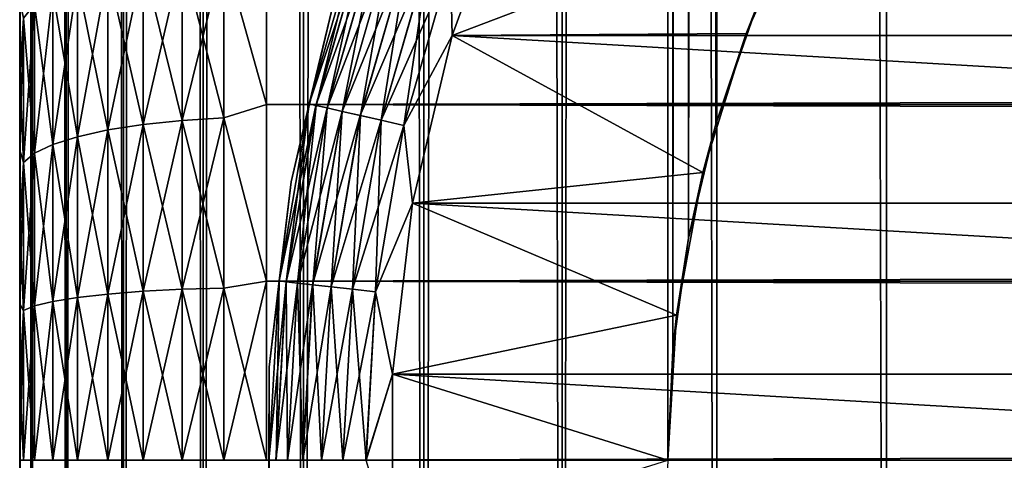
# Model space of a CAD drawing. Extents: x -265 to 265, y 0 to 607.
# Tile 31 of 256: x -265 to -257.02, y 20 to 23.57. Entities that reach past the tile are written whole.
import ezdxf

# ---------------------------------------------------------------- set-up
doc = ezdxf.new("R2010")
doc.units = 0
doc.header["$LTSCALE"] = 26.699852
for name, color, linetype in [('34', 7, 'CONTINUOUS'), ('35', 7, 'CONTINUOUS'), ('37', 7, 'CONTINUOUS'), ('43', 7, 'CONTINUOUS'), ('44', 7, 'CONTINUOUS'), ('51', 7, 'CONTINUOUS'), ('53', 7, 'CONTINUOUS'), ('54', 7, 'CONTINUOUS'), ('57', 7, 'CONTINUOUS'), ('61', 7, 'CONTINUOUS'), ('65', 7, 'CONTINUOUS')]:
    doc.layers.add(name, color=color, linetype=linetype)

msp = doc.modelspace()

# ---------------------------------------------------------------- linework, layer by layer
at = {"layer": '34', "color": 7, "linetype": 'CONTINUOUS'}
for points in [[(-265, 23.7233, 17.6823), (-265, 23.1237, 17.4754), (-265, 23.7233, 37.3177), (-265, 23.7233, 17.6823)], [(-265, 23.7233, 37.3177), (-265, 23.1237, 17.4754), (-265, 23.1237, 37.5246), (-265, 23.7233, 37.3177)], [(-265, 23.1237, 17.4754), (-265, 22.5128, 17.3051), (-265, 23.1237, 37.5246), (-265, 23.1237, 17.4754)], [(-265, 23.1237, 37.5246), (-265, 22.5128, 17.3051), (-265, 22.5128, 37.6949), (-265, 23.1237, 37.5246)], [(-265, 22.5128, 17.3051), (-265, 21.8926, 17.172), (-265, 22.5128, 37.6949), (-265, 22.5128, 17.3051)], [(-265, 22.5128, 37.6949), (-265, 21.8926, 17.172), (-265, 21.8926, 37.828), (-265, 22.5128, 37.6949)], [(-265, 21.8926, 17.172), (-265, 21.2656, 17.0765), (-265, 21.8926, 37.828), (-265, 21.8926, 17.172)], [(-265, 21.8926, 37.828), (-265, 21.2656, 17.0765), (-265, 21.2656, 37.9235), (-265, 21.8926, 37.828)], [(-265, 21.2656, 17.0765), (-265, 20.6339, 17.0192), (-265, 21.2656, 37.9235), (-265, 21.2656, 17.0765)], [(-265, 21.2656, 37.9235), (-265, 20.6339, 17.0192), (-265, 20.6339, 37.9808), (-265, 21.2656, 37.9235)], [(-265, 20.6339, 17.0192), (-265, 20, 17), (-265, 20.6339, 37.9808), (-265, 20.6339, 17.0192)], [(-265, 20.6339, 37.9808), (-265, 20, 17), (-265, 20, 38), (-265, 20.6339, 37.9808)]]:
    msp.add_3dface(points, dxfattribs=at)
at = {"layer": '35', "color": 7, "linetype": 'CONTINUOUS'}
for points in [[(-263, 24.2753, 39.2462), (-263, 22.8827, 39.6631), (263, 24.2753, 39.2462), (-263, 24.2753, 39.2462)], [(263, 24.2753, 39.2462), (-263, 22.8827, 39.6631), (263, 22.8827, 39.6631), (263, 24.2753, 39.2462)], [(-263, 22.8827, 15.3369), (-263, 24.2753, 15.7538), (263, 22.8827, 15.3369), (-263, 22.8827, 15.3369)], [(263, 22.8827, 15.3369), (-263, 24.2753, 15.7538), (263, 24.2753, 15.7538), (263, 22.8827, 15.3369)], [(-263, 22.8827, 39.6631), (-263, 21.4512, 39.9155), (263, 22.8827, 39.6631), (-263, 22.8827, 39.6631)], [(263, 22.8827, 39.6631), (-263, 21.4512, 39.9155), (263, 21.4512, 39.9155), (263, 22.8827, 39.6631)], [(-263, 21.4512, 15.0845), (-263, 22.8827, 15.3369), (263, 21.4512, 15.0845), (-263, 21.4512, 15.0845)], [(263, 21.4512, 15.0845), (-263, 22.8827, 15.3369), (263, 22.8827, 15.3369), (263, 21.4512, 15.0845)], [(-263, 21.4512, 39.9155), (-263, 20, 40), (263, 21.4512, 39.9155), (-263, 21.4512, 39.9155)], [(263, 21.4512, 39.9155), (-263, 20, 40), (263, 20, 40), (263, 21.4512, 39.9155)], [(-263, 20, 15), (-263, 21.4512, 15.0845), (263, 20, 15), (-263, 20, 15)], [(263, 20, 15), (-263, 21.4512, 15.0845), (263, 21.4512, 15.0845), (263, 20, 15)]]:
    msp.add_3dface(points, dxfattribs=at)
at = {"layer": '37', "color": 7, "linetype": 'CONTINUOUS'}
for points in [[(-263, 22.8827, 39.6631), (-263, 24.2753, 39.2462), (-263.3473, 24.1185, 39.2699), (-263, 22.8827, 39.6631)], [(-263, 24.2753, 15.7538), (-263, 22.8827, 15.3369), (-263.3473, 24.1185, 15.7301), (-263, 24.2753, 15.7538)], [(-263.6844, 22.7546, 15.4311), (-264.0006, 24.0399, 15.9547), (-263.6844, 24.0886, 15.8154), (-263.6844, 22.7546, 15.4311)], [(-264.0006, 24.0399, 39.0453), (-264.0006, 22.7218, 39.425), (-263.6844, 24.0886, 39.1846), (-264.0006, 24.0399, 39.0453)], [(-263.6844, 24.0886, 39.1846), (-264.0006, 22.7218, 39.425), (-263.6844, 22.7546, 39.5689), (-263.6844, 24.0886, 39.1846)], [(-263.3473, 22.7748, 15.343), (-263.6844, 24.0886, 15.8154), (-263.3473, 24.1185, 15.7301), (-263.3473, 22.7748, 15.343)], [(-263.6844, 24.0886, 39.1846), (-263.6844, 22.7546, 39.5689), (-263.3473, 24.1185, 39.2699), (-263.6844, 24.0886, 39.1846)], [(-263.3473, 24.1185, 39.2699), (-263.6844, 22.7546, 39.5689), (-263.3473, 22.7748, 39.657), (-263.3473, 24.1185, 39.2699)], [(-263.6844, 22.7546, 15.4311), (-263.6844, 24.0886, 15.8154), (-263.3473, 22.7748, 15.343), (-263.6844, 22.7546, 15.4311)], [(-263, 22.8827, 39.6631), (-263.3473, 24.1185, 39.2699), (-263.3473, 22.7748, 39.657), (-263, 22.8827, 39.6631)], [(-263, 22.8827, 15.3369), (-263.3473, 22.7748, 15.343), (-263.3473, 24.1185, 15.7301), (-263, 22.8827, 15.3369)], [(-264.0006, 22.7218, 15.575), (-264.2864, 23.9737, 16.1437), (-264.0006, 24.0399, 15.9547), (-264.0006, 22.7218, 15.575)], [(-264.2864, 23.9737, 38.8563), (-264.2864, 22.6772, 39.2298), (-264.0006, 24.0399, 39.0453), (-264.2864, 23.9737, 38.8563)], [(-264.0006, 24.0399, 39.0453), (-264.2864, 22.6772, 39.2298), (-264.0006, 22.7218, 39.425), (-264.0006, 24.0399, 39.0453)], [(-264.0006, 22.7218, 15.575), (-264.0006, 24.0399, 15.9547), (-263.6844, 22.7546, 15.4311), (-264.0006, 22.7218, 15.575)], [(-264.2864, 22.6772, 15.7702), (-264.533, 23.8922, 16.3768), (-264.2864, 23.9737, 16.1437), (-264.2864, 22.6772, 15.7702)], [(-264.533, 23.8922, 38.6232), (-264.533, 22.6223, 38.989), (-264.2864, 23.9737, 38.8563), (-264.533, 23.8922, 38.6232)], [(-264.2864, 23.9737, 38.8563), (-264.533, 22.6223, 38.989), (-264.2864, 22.6772, 39.2298), (-264.2864, 23.9737, 38.8563)], [(-264.2864, 22.6772, 15.7702), (-264.2864, 23.9737, 16.1437), (-264.0006, 22.7218, 15.575), (-264.2864, 22.6772, 15.7702)], [(-264.533, 22.6223, 16.011), (-264.7329, 23.7977, 16.6468), (-264.533, 23.8922, 16.3768), (-264.533, 22.6223, 16.011)], [(-264.7329, 23.7977, 38.3532), (-264.7329, 22.5587, 38.7102), (-264.533, 23.8922, 38.6232), (-264.7329, 23.7977, 38.3532)], [(-264.533, 23.8922, 38.6232), (-264.7329, 22.5587, 38.7102), (-264.533, 22.6223, 38.989), (-264.533, 23.8922, 38.6232)], [(-264.533, 22.6223, 16.011), (-264.533, 23.8922, 16.3768), (-264.2864, 22.6772, 15.7702), (-264.533, 22.6223, 16.011)], [(-264.7329, 22.5587, 16.2898), (-264.8801, 23.6932, 16.9454), (-264.7329, 23.7977, 16.6468), (-264.7329, 22.5587, 16.2898)], [(-264.8801, 23.6932, 38.0546), (-264.8801, 22.4882, 38.4017), (-264.7329, 23.7977, 38.3532), (-264.8801, 23.6932, 38.0546)], [(-264.7329, 23.7977, 38.3532), (-264.8801, 22.4882, 38.4017), (-264.7329, 22.5587, 38.7102), (-264.7329, 23.7977, 38.3532)], [(-264.7329, 22.5587, 16.2898), (-264.7329, 23.7977, 16.6468), (-264.533, 22.6223, 16.011), (-264.7329, 22.5587, 16.2898)], [(-265, 23.1237, 17.4754), (-265, 23.7233, 17.6823), (-264.97, 23.5818, 17.2637), (-265, 23.1237, 17.4754)], [(-265, 23.7233, 37.3177), (-265, 23.1237, 37.5246), (-264.97, 23.5818, 37.7363), (-265, 23.7233, 37.3177)], [(-264.8801, 22.4882, 16.5983), (-264.97, 23.5818, 17.2637), (-264.8801, 23.6932, 16.9454), (-264.8801, 22.4882, 16.5983)], [(-264.97, 23.5818, 37.7363), (-264.97, 22.4132, 38.073), (-264.8801, 23.6932, 38.0546), (-264.97, 23.5818, 37.7363)], [(-264.8801, 23.6932, 38.0546), (-264.97, 22.4132, 38.073), (-264.8801, 22.4882, 38.4017), (-264.8801, 23.6932, 38.0546)], [(-264.8801, 22.4882, 16.5983), (-264.8801, 23.6932, 16.9454), (-264.7329, 22.5587, 16.2898), (-264.8801, 22.4882, 16.5983)], [(-264.97, 22.4132, 16.927), (-265, 23.1237, 17.4754), (-264.97, 23.5818, 17.2637), (-264.97, 22.4132, 16.927)], [(-265, 23.1237, 37.5246), (-265, 22.5128, 37.6949), (-264.97, 23.5818, 37.7363), (-265, 23.1237, 37.5246)], [(-264.97, 23.5818, 37.7363), (-265, 22.5128, 37.6949), (-264.97, 22.4132, 38.073), (-264.97, 23.5818, 37.7363)], [(-264.97, 22.4132, 16.927), (-264.97, 23.5818, 17.2637), (-264.8801, 22.4882, 16.5983), (-264.97, 22.4132, 16.927)], [(-265, 22.5128, 17.3051), (-265, 23.1237, 17.4754), (-264.97, 22.4132, 16.927), (-265, 22.5128, 17.3051)], [(-263, 21.4512, 39.9155), (-263, 22.8827, 39.6631), (-263.3473, 22.7748, 39.657), (-263, 21.4512, 39.9155)], [(-263, 22.8827, 15.3369), (-263, 21.4512, 15.0845), (-263.3473, 22.7748, 15.343), (-263, 22.8827, 15.3369)], [(-263.6844, 21.386, 15.1986), (-264.0006, 22.7218, 15.575), (-263.6844, 22.7546, 15.4311), (-263.6844, 21.386, 15.1986)], [(-264.0006, 22.7218, 39.425), (-264.0006, 21.3695, 39.6548), (-263.6844, 22.7546, 39.5689), (-264.0006, 22.7218, 39.425)], [(-263.6844, 22.7546, 39.5689), (-264.0006, 21.3695, 39.6548), (-263.6844, 21.386, 39.8014), (-263.6844, 22.7546, 39.5689)], [(-263.3473, 21.3962, 15.1088), (-263.6844, 22.7546, 15.4311), (-263.3473, 22.7748, 15.343), (-263.3473, 21.3962, 15.1088)], [(-263.6844, 22.7546, 39.5689), (-263.6844, 21.386, 39.8014), (-263.3473, 22.7748, 39.657), (-263.6844, 22.7546, 39.5689)], [(-263.3473, 22.7748, 39.657), (-263.6844, 21.386, 39.8014), (-263.3473, 21.3962, 39.8912), (-263.3473, 22.7748, 39.657)], [(-263.6844, 21.386, 15.1986), (-263.6844, 22.7546, 15.4311), (-263.3473, 21.3962, 15.1088), (-263.6844, 21.386, 15.1986)], [(-263, 21.4512, 39.9155), (-263.3473, 22.7748, 39.657), (-263.3473, 21.3962, 39.8912), (-263, 21.4512, 39.9155)], [(-263, 21.4512, 15.0845), (-263.3473, 21.3962, 15.1088), (-263.3473, 22.7748, 15.343), (-263, 21.4512, 15.0845)], [(-264.2864, 21.3471, 15.5442), (-264.533, 22.6223, 16.011), (-264.2864, 22.6772, 15.7702), (-264.2864, 21.3471, 15.5442)], [(-264.533, 22.6223, 38.989), (-264.533, 21.3194, 39.2104), (-264.2864, 22.6772, 39.2298), (-264.533, 22.6223, 38.989)], [(-264.2864, 22.6772, 39.2298), (-264.533, 21.3194, 39.2104), (-264.2864, 21.3471, 39.4558), (-264.2864, 22.6772, 39.2298)], [(-264.0006, 21.3695, 15.3452), (-264.2864, 22.6772, 15.7702), (-264.0006, 22.7218, 15.575), (-264.0006, 21.3695, 15.3452)], [(-264.2864, 22.6772, 39.2298), (-264.2864, 21.3471, 39.4558), (-264.0006, 22.7218, 39.425), (-264.2864, 22.6772, 39.2298)], [(-264.0006, 22.7218, 39.425), (-264.2864, 21.3471, 39.4558), (-264.0006, 21.3695, 39.6548), (-264.0006, 22.7218, 39.425)], [(-264.2864, 21.3471, 15.5442), (-264.2864, 22.6772, 15.7702), (-264.0006, 21.3695, 15.3452), (-264.2864, 21.3471, 15.5442)], [(-264.0006, 21.3695, 15.3452), (-264.0006, 22.7218, 15.575), (-263.6844, 21.386, 15.1986), (-264.0006, 21.3695, 15.3452)], [(-264.533, 21.3194, 15.7896), (-264.7329, 22.5587, 16.2898), (-264.533, 22.6223, 16.011), (-264.533, 21.3194, 15.7896)], [(-264.7329, 22.5587, 38.7102), (-264.7329, 21.2874, 38.9262), (-264.533, 22.6223, 38.989), (-264.7329, 22.5587, 38.7102)], [(-264.533, 22.6223, 38.989), (-264.7329, 21.2874, 38.9262), (-264.533, 21.3194, 39.2104), (-264.533, 22.6223, 38.989)], [(-264.533, 21.3194, 15.7896), (-264.533, 22.6223, 16.011), (-264.2864, 21.3471, 15.5442), (-264.533, 21.3194, 15.7896)], [(-265, 21.8926, 17.172), (-265, 22.5128, 17.3051), (-264.97, 22.4132, 16.927), (-265, 21.8926, 17.172)], [(-265, 22.5128, 37.6949), (-265, 21.8926, 37.828), (-264.97, 22.4132, 38.073), (-265, 22.5128, 37.6949)], [(-264.7329, 21.2874, 16.0738), (-264.8801, 22.4882, 16.5983), (-264.7329, 22.5587, 16.2898), (-264.7329, 21.2874, 16.0738)], [(-264.8801, 22.4882, 38.4017), (-264.8801, 21.252, 38.6118), (-264.7329, 22.5587, 38.7102), (-264.8801, 22.4882, 38.4017)], [(-264.7329, 22.5587, 38.7102), (-264.8801, 21.252, 38.6118), (-264.7329, 21.2874, 38.9262), (-264.7329, 22.5587, 38.7102)], [(-264.7329, 21.2874, 16.0738), (-264.7329, 22.5587, 16.2898), (-264.533, 21.3194, 15.7896), (-264.7329, 21.2874, 16.0738)], [(-264.97, 21.2142, 16.7233), (-265, 21.8926, 17.172), (-264.97, 22.4132, 16.927), (-264.97, 21.2142, 16.7233)], [(-265, 21.8926, 37.828), (-265, 21.2656, 37.9235), (-264.97, 22.4132, 38.073), (-265, 21.8926, 37.828)], [(-264.97, 22.4132, 38.073), (-265, 21.2656, 37.9235), (-264.97, 21.2142, 38.2767), (-264.97, 22.4132, 38.073)], [(-264.8801, 21.252, 16.3882), (-264.97, 22.4132, 16.927), (-264.8801, 22.4882, 16.5983), (-264.8801, 21.252, 16.3882)], [(-264.97, 22.4132, 38.073), (-264.97, 21.2142, 38.2767), (-264.8801, 22.4882, 38.4017), (-264.97, 22.4132, 38.073)], [(-264.8801, 22.4882, 38.4017), (-264.97, 21.2142, 38.2767), (-264.8801, 21.252, 38.6118), (-264.8801, 22.4882, 38.4017)], [(-264.97, 21.2142, 16.7233), (-264.97, 22.4132, 16.927), (-264.8801, 21.252, 16.3882), (-264.97, 21.2142, 16.7233)], [(-264.8801, 21.252, 16.3882), (-264.8801, 22.4882, 16.5983), (-264.7329, 21.2874, 16.0738), (-264.8801, 21.252, 16.3882)], [(-265, 21.2656, 17.0765), (-265, 21.8926, 17.172), (-264.97, 21.2142, 16.7233), (-265, 21.2656, 17.0765)], [(-264.0006, 20, 39.7317), (-263.6844, 20, 39.8793), (-263.6844, 21.386, 39.8014), (-264.0006, 20, 39.7317)], [(-264.0006, 21.3695, 39.6548), (-264.0006, 20, 39.7317), (-263.6844, 21.386, 39.8014), (-264.0006, 21.3695, 39.6548)], [(-263.6844, 20, 15.1207), (-264.0006, 21.3695, 15.3452), (-263.6844, 21.386, 15.1986), (-263.6844, 20, 15.1207)], [(-263.6844, 20, 39.8793), (-263.3473, 20, 39.9696), (-263.3473, 21.3962, 39.8912), (-263.6844, 20, 39.8793)], [(-263.6844, 21.386, 39.8014), (-263.6844, 20, 39.8793), (-263.3473, 21.3962, 39.8912), (-263.6844, 21.386, 39.8014)], [(-263.3473, 20, 15.0304), (-263.6844, 21.386, 15.1986), (-263.3473, 21.3962, 15.1088), (-263.3473, 20, 15.0304)], [(-263.3473, 20, 15.0304), (-263.6844, 20, 15.1207), (-263.6844, 21.386, 15.1986), (-263.3473, 20, 15.0304)], [(-263, 20, 40), (-263, 21.4512, 39.9155), (-263.3473, 20, 39.9696), (-263, 20, 40)], [(-263.3473, 20, 39.9696), (-263, 21.4512, 39.9155), (-263.3473, 21.3962, 39.8912), (-263.3473, 20, 39.9696)], [(-263, 21.4512, 15.0845), (-263, 20, 15), (-263.3473, 21.3962, 15.1088), (-263, 21.4512, 15.0845)], [(-263, 20, 15), (-263.3473, 20, 15.0304), (-263.3473, 21.3962, 15.1088), (-263, 20, 15)], [(-264.7329, 20, 38.9985), (-264.533, 20, 39.2845), (-264.533, 21.3194, 39.2104), (-264.7329, 20, 38.9985)], [(-264.7329, 21.2874, 38.9262), (-264.7329, 20, 38.9985), (-264.533, 21.3194, 39.2104), (-264.7329, 21.2874, 38.9262)], [(-264.533, 20, 15.7155), (-264.7329, 21.2874, 16.0738), (-264.533, 21.3194, 15.7896), (-264.533, 20, 15.7155)], [(-264.533, 20, 39.2845), (-264.2864, 20, 39.5314), (-264.2864, 21.3471, 39.4558), (-264.533, 20, 39.2845)], [(-264.533, 21.3194, 39.2104), (-264.533, 20, 39.2845), (-264.2864, 21.3471, 39.4558), (-264.533, 21.3194, 39.2104)], [(-264.2864, 20, 15.4686), (-264.533, 21.3194, 15.7896), (-264.2864, 21.3471, 15.5442), (-264.2864, 20, 15.4686)], [(-264.2864, 20, 15.4686), (-264.533, 20, 15.7155), (-264.533, 21.3194, 15.7896), (-264.2864, 20, 15.4686)], [(-264.2864, 20, 39.5314), (-264.0006, 20, 39.7317), (-264.0006, 21.3695, 39.6548), (-264.2864, 20, 39.5314)], [(-264.2864, 21.3471, 39.4558), (-264.2864, 20, 39.5314), (-264.0006, 21.3695, 39.6548), (-264.2864, 21.3471, 39.4558)], [(-264.0006, 20, 15.2683), (-264.2864, 21.3471, 15.5442), (-264.0006, 21.3695, 15.3452), (-264.0006, 20, 15.2683)], [(-264.0006, 20, 15.2683), (-264.2864, 20, 15.4686), (-264.2864, 21.3471, 15.5442), (-264.0006, 20, 15.2683)], [(-263.6844, 20, 15.1207), (-264.0006, 20, 15.2683), (-264.0006, 21.3695, 15.3452), (-263.6844, 20, 15.1207)], [(-265, 20.6339, 17.0192), (-265, 21.2656, 17.0765), (-264.97, 21.2142, 16.7233), (-265, 20.6339, 17.0192)], [(-265, 21.2656, 37.9235), (-265, 20.6339, 37.9808), (-264.97, 21.2142, 38.2767), (-265, 21.2656, 37.9235)], [(-264.97, 20, 16.6551), (-265, 20.6339, 17.0192), (-264.97, 21.2142, 16.7233), (-264.97, 20, 16.6551)], [(-265, 20.6339, 37.9808), (-265, 20, 38), (-264.97, 21.2142, 38.2767), (-265, 20.6339, 37.9808)], [(-265, 20, 38), (-264.97, 20, 38.3449), (-264.97, 21.2142, 38.2767), (-265, 20, 38)], [(-264.97, 20, 38.3449), (-264.8801, 20, 38.6821), (-264.8801, 21.252, 38.6118), (-264.97, 20, 38.3449)], [(-264.97, 21.2142, 38.2767), (-264.97, 20, 38.3449), (-264.8801, 21.252, 38.6118), (-264.97, 21.2142, 38.2767)], [(-264.8801, 20, 16.3179), (-264.97, 21.2142, 16.7233), (-264.8801, 21.252, 16.3882), (-264.8801, 20, 16.3179)], [(-264.8801, 20, 16.3179), (-264.97, 20, 16.6551), (-264.97, 21.2142, 16.7233), (-264.8801, 20, 16.3179)], [(-264.8801, 20, 38.6821), (-264.7329, 20, 38.9985), (-264.7329, 21.2874, 38.9262), (-264.8801, 20, 38.6821)], [(-264.8801, 21.252, 38.6118), (-264.8801, 20, 38.6821), (-264.7329, 21.2874, 38.9262), (-264.8801, 21.252, 38.6118)], [(-264.7329, 20, 16.0015), (-264.8801, 21.252, 16.3882), (-264.7329, 21.2874, 16.0738), (-264.7329, 20, 16.0015)], [(-264.7329, 20, 16.0015), (-264.8801, 20, 16.3179), (-264.8801, 21.252, 16.3882), (-264.7329, 20, 16.0015)], [(-264.533, 20, 15.7155), (-264.7329, 20, 16.0015), (-264.7329, 21.2874, 16.0738), (-264.533, 20, 15.7155)], [(-265, 20, 17), (-265, 20.6339, 17.0192), (-264.97, 20, 16.6551), (-265, 20, 17)]]:
    msp.add_3dface(points, dxfattribs=at)
at = {"layer": '43', "color": 7, "linetype": 'CONTINUOUS'}
for points in [[(-265, 1), (-264.9057, 1, 1.6795), (-265, 599), (-265, 1)], [(-265, 599), (-264.9057, 1, 1.6795), (-264.9057, 599, 1.6795), (-265, 599)], [(-264.9057, 1, 1.6795), (-264.6239, 1, 3.3378), (-264.9057, 599, 1.6795), (-264.9057, 1, 1.6795)], [(-264.9057, 599, 1.6795), (-264.6239, 1, 3.3378), (-264.6239, 599, 3.3378), (-264.9057, 599, 1.6795)], [(-264.6239, 1, 3.3378), (-264.1582, 1, 4.9542), (-264.6239, 599, 3.3378), (-264.6239, 1, 3.3378)], [(-264.6239, 599, 3.3378), (-264.1582, 1, 4.9542), (-264.1582, 599, 4.9542), (-264.6239, 599, 3.3378)], [(-264.1582, 1, 4.9542), (-263.5145, 1, 6.5083), (-264.1582, 599, 4.9542), (-264.1582, 1, 4.9542)], [(-264.1582, 599, 4.9542), (-263.5145, 1, 6.5083), (-263.5145, 599, 6.5083), (-264.1582, 599, 4.9542)], [(-263.5145, 1, 6.5083), (-262.7009, 1, 7.9805), (-263.5145, 599, 6.5083), (-263.5145, 1, 6.5083)], [(-263.5145, 599, 6.5083), (-262.7009, 1, 7.9805), (-262.7009, 599, 7.9805), (-263.5145, 599, 6.5083)], [(-262.7009, 1, 7.9805), (-261.7275, 1, 9.3523), (-262.7009, 599, 7.9805), (-262.7009, 1, 7.9805)], [(-262.7009, 599, 7.9805), (-261.7275, 1, 9.3523), (-261.7275, 599, 9.3523), (-262.7009, 599, 7.9805)], [(-261.7275, 1, 9.3523), (-260.6066, 1, 10.6066), (-261.7275, 599, 9.3523), (-261.7275, 1, 9.3523)], [(-261.7275, 599, 9.3523), (-260.6066, 1, 10.6066), (-260.6066, 599, 10.6066), (-261.7275, 599, 9.3523)], [(-260.6066, 1, 10.6066), (-259.3523, 1, 11.7275), (-260.6066, 599, 10.6066), (-260.6066, 1, 10.6066)], [(-260.6066, 599, 10.6066), (-259.3523, 1, 11.7275), (-259.3523, 599, 11.7275), (-260.6066, 599, 10.6066)], [(-259.3523, 1, 11.7275), (-257.9805, 1, 12.7009), (-259.3523, 599, 11.7275), (-259.3523, 1, 11.7275)], [(-259.3523, 599, 11.7275), (-257.9805, 1, 12.7009), (-257.9805, 599, 12.7009), (-259.3523, 599, 11.7275)], [(-257.9805, 1, 12.7009), (-256.5083, 1, 13.5145), (-257.9805, 599, 12.7009), (-257.9805, 1, 12.7009)], [(-257.9805, 599, 12.7009), (-256.5083, 1, 13.5145), (-256.5083, 599, 13.5145), (-257.9805, 599, 12.7009)]]:
    msp.add_3dface(points, dxfattribs=at)
at = {"layer": '44', "color": 7, "linetype": 'CONTINUOUS'}
for points in [[(-265, 1), (-265, 599), (-264.9057, 599, -1.6795), (-265, 1)], [(-264.9057, 1, -1.6795), (-265, 1), (-264.9057, 599, -1.6795), (-264.9057, 1, -1.6795)], [(-264.6239, 1, -3.3378), (-264.9057, 1, -1.6795), (-264.6239, 599, -3.3378), (-264.6239, 1, -3.3378)], [(-264.6239, 599, -3.3378), (-264.9057, 1, -1.6795), (-264.9057, 599, -1.6795), (-264.6239, 599, -3.3378)], [(-264.1582, 1, -4.9542), (-264.6239, 1, -3.3378), (-264.1582, 599, -4.9542), (-264.1582, 1, -4.9542)], [(-264.1582, 599, -4.9542), (-264.6239, 1, -3.3378), (-264.6239, 599, -3.3378), (-264.1582, 599, -4.9542)], [(-263.5145, 1, -6.5083), (-264.1582, 1, -4.9542), (-263.5145, 599, -6.5083), (-263.5145, 1, -6.5083)], [(-263.5145, 599, -6.5083), (-264.1582, 1, -4.9542), (-264.1582, 599, -4.9542), (-263.5145, 599, -6.5083)], [(-262.7009, 1, -7.9805), (-263.5145, 1, -6.5083), (-262.7009, 599, -7.9805), (-262.7009, 1, -7.9805)], [(-262.7009, 599, -7.9805), (-263.5145, 1, -6.5083), (-263.5145, 599, -6.5083), (-262.7009, 599, -7.9805)], [(-261.7275, 1, -9.3523), (-262.7009, 1, -7.9805), (-261.7275, 599, -9.3523), (-261.7275, 1, -9.3523)], [(-261.7275, 599, -9.3523), (-262.7009, 1, -7.9805), (-262.7009, 599, -7.9805), (-261.7275, 599, -9.3523)], [(-260.6066, 1, -10.6066), (-261.7275, 1, -9.3523), (-260.6066, 599, -10.6066), (-260.6066, 1, -10.6066)], [(-260.6066, 599, -10.6066), (-261.7275, 1, -9.3523), (-261.7275, 599, -9.3523), (-260.6066, 599, -10.6066)], [(-260.6066, 1, -10.6066), (-260.6066, 599, -10.6066), (-259.75, 580, -11.399), (-260.6066, 1, -10.6066)], [(-260.6066, 1, -10.6066), (-259.75, 580, -11.399), (-259.75, 20, -11.399), (-260.6066, 1, -10.6066)], [(-259.75, 580, -11.399), (-259.7088, 579.1049, -11.4341), (-259.75, 20, -11.399), (-259.75, 580, -11.399)], [(-259.75, 20, -11.399), (-259.7088, 579.1049, -11.4341), (-259.7088, 20.895, -11.4341), (-259.75, 20, -11.399)], [(-259.7088, 579.1049, -11.4341), (-259.5823, 578.1994, -11.5404), (-259.7088, 20.895, -11.4341), (-259.7088, 579.1049, -11.4341)], [(-259.7088, 20.895, -11.4341), (-259.5823, 578.1994, -11.5404), (-259.5823, 21.8006, -11.5404), (-259.7088, 20.895, -11.4341)], [(-259.5823, 578.1994, -11.5404), (-259.3615, 577.2751, -11.7202), (-259.5823, 21.8006, -11.5404), (-259.5823, 578.1994, -11.5404)], [(-259.5823, 21.8006, -11.5404), (-259.3615, 577.2751, -11.7202), (-259.3615, 22.7248, -11.7202), (-259.5823, 21.8006, -11.5404)], [(-259.3615, 577.2751, -11.7202), (-259.0334, 576.3313, -11.9748), (-259.3615, 22.7248, -11.7202), (-259.3615, 577.2751, -11.7202)], [(-259.3615, 22.7248, -11.7202), (-259.0334, 576.3313, -11.9748), (-259.0334, 23.6687, -11.9748), (-259.3615, 22.7248, -11.7202)]]:
    msp.add_3dface(points, dxfattribs=at)
at = {"layer": '51', "color": 7, "linetype": 'CONTINUOUS'}
for points in [[(-259.1164, 23.4574, -25), (-259.0334, 23.6687, -11.9748), (-258.6332, 24.5311, -25), (-259.1164, 23.4574, -25)], [(-259.3615, 22.7248, -11.7202), (-259.0334, 23.6687, -11.9748), (-259.1164, 23.4574, -25), (-259.3615, 22.7248, -11.7202)], [(-259.4667, 22.3333, -25), (-259.3615, 22.7248, -11.7202), (-259.1164, 23.4574, -25), (-259.4667, 22.3333, -25)], [(-259.5823, 21.8006, -11.5404), (-259.3615, 22.7248, -11.7202), (-259.4667, 22.3333, -25), (-259.5823, 21.8006, -11.5404)], [(-259.6789, 21.1752, -25), (-259.5823, 21.8006, -11.5404), (-259.4667, 22.3333, -25), (-259.6789, 21.1752, -25)], [(-259.7088, 20.895, -11.4341), (-259.5823, 21.8006, -11.5404), (-259.6789, 21.1752, -25), (-259.7088, 20.895, -11.4341)], [(-259.75, 20, -25), (-259.7088, 20.895, -11.4341), (-259.6789, 21.1752, -25), (-259.75, 20, -25)], [(-259.75, 20, -11.399), (-259.7088, 20.895, -11.4341), (-259.75, 20, -25), (-259.75, 20, -11.399)]]:
    msp.add_3dface(points, dxfattribs=at)
at = {"layer": '53', "color": 7, "linetype": 'CONTINUOUS'}
for points in [[(-261.4959, 23.4417, -25), (-258.6332, 24.5311, -25), (-261.0186, 24.753, -25), (-261.4959, 23.4417, -25)], [(-259.1164, 23.4574, -25), (-258.6332, 24.5311, -25), (-261.4959, 23.4417, -25), (-259.1164, 23.4574, -25)], [(-259.4667, 22.3333, -25), (-259.1164, 23.4574, -25), (-261.4959, 23.4417, -25), (-259.4667, 22.3333, -25)], [(-261.8177, 22.0838, -25), (-259.4667, 22.3333, -25), (-261.4959, 23.4417, -25), (-261.8177, 22.0838, -25)], [(-259.6789, 21.1752, -25), (-259.4667, 22.3333, -25), (-261.8177, 22.0838, -25), (-259.6789, 21.1752, -25)], [(-261.9797, 20.6977, -25), (-259.6789, 21.1752, -25), (-261.8177, 22.0838, -25), (-261.9797, 20.6977, -25)], [(-259.75, 20, -25), (-259.6789, 21.1752, -25), (-261.9797, 20.6977, -25), (-259.75, 20, -25)], [(-261.9797, 19.3023, -25), (-259.75, 20, -25), (-261.9797, 20.6977, -25), (-261.9797, 19.3023, -25)]]:
    msp.add_3dface(points, dxfattribs=at)
at = {"layer": '54', "color": 7, "linetype": 'CONTINUOUS'}
for points in [[(-261.4959, 23.4417, -75), (-261.0186, 24.753, -75), (-238.5041, 23.4417, -75), (-261.4959, 23.4417, -75)], [(-238.5041, 23.4417, -75), (-261.0186, 24.753, -75), (-238.9814, 24.753, -75), (-238.5041, 23.4417, -75)], [(-261.8177, 22.0838, -75), (-261.4959, 23.4417, -75), (-238.1823, 22.0838, -75), (-261.8177, 22.0838, -75)], [(-238.1823, 22.0838, -75), (-261.4959, 23.4417, -75), (-238.5041, 23.4417, -75), (-238.1823, 22.0838, -75)], [(-261.9797, 20.6977, -75), (-261.8177, 22.0838, -75), (-238.0203, 20.6977, -75), (-261.9797, 20.6977, -75)], [(-238.0203, 20.6977, -75), (-261.8177, 22.0838, -75), (-238.1823, 22.0838, -75), (-238.0203, 20.6977, -75)], [(-261.9797, 19.3023, -75), (-261.9797, 20.6977, -75), (-238.0203, 19.3023, -75), (-261.9797, 19.3023, -75)], [(-238.0203, 19.3023, -75), (-261.9797, 20.6977, -75), (-238.0203, 20.6977, -75), (-238.0203, 19.3023, -75)]]:
    msp.add_3dface(points, dxfattribs=at)
at = {"layer": '57', "color": 7, "linetype": 'CONTINUOUS'}
for points in [[(-262.4539, 23.7284, -74), (-262.8025, 22.2574, -74), (-262.4539, 23.7284, -26), (-262.4539, 23.7284, -74)], [(-262.4539, 23.7284, -26), (-262.8025, 22.2574, -74), (-262.8025, 22.2574, -26), (-262.4539, 23.7284, -26)], [(-262.8025, 22.2574, -74), (-262.978, 20.7559, -74), (-262.8025, 22.2574, -26), (-262.8025, 22.2574, -74)], [(-262.8025, 22.2574, -26), (-262.978, 20.7559, -74), (-262.978, 20.7559, -26), (-262.8025, 22.2574, -26)], [(-262.978, 20.7559, -74), (-262.978, 19.2441, -74), (-262.978, 20.7559, -26), (-262.978, 20.7559, -74)], [(-262.978, 20.7559, -26), (-262.978, 19.2441, -74), (-262.978, 19.2441, -26), (-262.978, 20.7559, -26)]]:
    msp.add_3dface(points, dxfattribs=at)
at = {"layer": '61', "color": 7, "linetype": 'CONTINUOUS'}
for points in [[(-261.0186, 24.753, -75), (-261.4959, 23.4417, -75), (-261.5097, 24.0274, -74.981), (-261.0186, 24.753, -75)], [(-262.4539, 23.7284, -74), (-262.2523, 24.2873, -74.1951), (-262.6553, 22.8885, -74.1951), (-262.4539, 23.7284, -74)], [(-262.2523, 24.2873, -74.1951), (-262.5998, 22.8758, -74.3829), (-262.6553, 22.8885, -74.1951), (-262.2523, 24.2873, -74.1951)], [(-262.1986, 24.2685, -74.3829), (-262.5998, 22.8758, -74.3829), (-262.2523, 24.2873, -74.1951), (-262.1986, 24.2685, -74.3829)], [(-262.1986, 24.2685, -74.3829), (-262.5095, 22.8552, -74.5559), (-262.5998, 22.8758, -74.3829), (-262.1986, 24.2685, -74.3829)], [(-262.1112, 24.2379, -74.5559), (-262.5095, 22.8552, -74.5559), (-262.1986, 24.2685, -74.3829), (-262.1112, 24.2379, -74.5559)], [(-262.1112, 24.2379, -74.5559), (-262.3881, 22.8275, -74.7075), (-262.5095, 22.8552, -74.5559), (-262.1112, 24.2379, -74.5559)], [(-261.9936, 24.1968, -74.7075), (-262.3881, 22.8275, -74.7075), (-262.1112, 24.2379, -74.5559), (-261.9936, 24.1968, -74.7075)], [(-261.9936, 24.1968, -74.7075), (-262.2401, 22.7937, -74.8319), (-262.3881, 22.8275, -74.7075), (-261.9936, 24.1968, -74.7075)], [(-261.8504, 24.1466, -74.8319), (-262.2401, 22.7937, -74.8319), (-261.9936, 24.1968, -74.7075), (-261.8504, 24.1466, -74.8319)], [(-261.8504, 24.1466, -74.8319), (-262.0713, 22.7552, -74.9243), (-262.2401, 22.7937, -74.8319), (-261.8504, 24.1466, -74.8319)], [(-261.687, 24.0894, -74.9243), (-262.0713, 22.7552, -74.9243), (-261.8504, 24.1466, -74.8319), (-261.687, 24.0894, -74.9243)], [(-261.687, 24.0894, -74.9243), (-261.8882, 22.7134, -74.981), (-262.0713, 22.7552, -74.9243), (-261.687, 24.0894, -74.9243)], [(-261.5097, 24.0274, -74.981), (-261.8882, 22.7134, -74.981), (-261.687, 24.0894, -74.9243), (-261.5097, 24.0274, -74.981)], [(-261.5097, 24.0274, -74.981), (-261.4959, 23.4417, -75), (-261.8882, 22.7134, -74.981), (-261.5097, 24.0274, -74.981)], [(-262.8025, 22.2574, -74), (-262.4539, 23.7284, -74), (-262.6553, 22.8885, -74.1951), (-262.8025, 22.2574, -74)], [(-261.4959, 23.4417, -75), (-261.8177, 22.0838, -75), (-261.8882, 22.7134, -74.981), (-261.4959, 23.4417, -75)], [(-262.8025, 22.2574, -74), (-262.6553, 22.8885, -74.1951), (-262.8992, 21.4534, -74.1951), (-262.8025, 22.2574, -74)], [(-262.6553, 22.8885, -74.1951), (-262.8425, 21.447, -74.3829), (-262.8992, 21.4534, -74.1951), (-262.6553, 22.8885, -74.1951)], [(-262.5998, 22.8758, -74.3829), (-262.8425, 21.447, -74.3829), (-262.6553, 22.8885, -74.1951), (-262.5998, 22.8758, -74.3829)], [(-262.5998, 22.8758, -74.3829), (-262.7506, 21.4366, -74.5559), (-262.8425, 21.447, -74.3829), (-262.5998, 22.8758, -74.3829)], [(-262.5095, 22.8552, -74.5559), (-262.7506, 21.4366, -74.5559), (-262.5998, 22.8758, -74.3829), (-262.5095, 22.8552, -74.5559)], [(-262.5095, 22.8552, -74.5559), (-262.6268, 21.4227, -74.7075), (-262.7506, 21.4366, -74.5559), (-262.5095, 22.8552, -74.5559)], [(-262.3881, 22.8275, -74.7075), (-262.6268, 21.4227, -74.7075), (-262.5095, 22.8552, -74.5559), (-262.3881, 22.8275, -74.7075)], [(-262.3881, 22.8275, -74.7075), (-262.476, 21.4057, -74.8319), (-262.6268, 21.4227, -74.7075), (-262.3881, 22.8275, -74.7075)], [(-262.2401, 22.7937, -74.8319), (-262.476, 21.4057, -74.8319), (-262.3881, 22.8275, -74.7075), (-262.2401, 22.7937, -74.8319)], [(-262.2401, 22.7937, -74.8319), (-262.3039, 21.3863, -74.9243), (-262.476, 21.4057, -74.8319), (-262.2401, 22.7937, -74.8319)], [(-262.0713, 22.7552, -74.9243), (-262.3039, 21.3863, -74.9243), (-262.2401, 22.7937, -74.8319), (-262.0713, 22.7552, -74.9243)], [(-262.0713, 22.7552, -74.9243), (-262.1173, 21.3653, -74.981), (-262.3039, 21.3863, -74.9243), (-262.0713, 22.7552, -74.9243)], [(-261.8882, 22.7134, -74.981), (-262.1173, 21.3653, -74.981), (-262.0713, 22.7552, -74.9243), (-261.8882, 22.7134, -74.981)], [(-261.8882, 22.7134, -74.981), (-261.8177, 22.0838, -75), (-262.1173, 21.3653, -74.981), (-261.8882, 22.7134, -74.981)], [(-262.978, 20.7559, -74), (-262.8025, 22.2574, -74), (-262.8992, 21.4534, -74.1951), (-262.978, 20.7559, -74)], [(-261.8177, 22.0838, -75), (-261.9797, 20.6977, -75), (-262.1173, 21.3653, -74.981), (-261.8177, 22.0838, -75)], [(-262.978, 20.7559, -74), (-262.8992, 21.4534, -74.1951), (-262.9808, 20, -74.1951), (-262.978, 20.7559, -74)], [(-262.8992, 21.4534, -74.1951), (-262.9238, 20, -74.3829), (-262.9808, 20, -74.1951), (-262.8992, 21.4534, -74.1951)], [(-262.8425, 21.447, -74.3829), (-262.9238, 20, -74.3829), (-262.8992, 21.4534, -74.1951), (-262.8425, 21.447, -74.3829)], [(-262.8425, 21.447, -74.3829), (-262.8313, 20, -74.5559), (-262.9238, 20, -74.3829), (-262.8425, 21.447, -74.3829)], [(-262.7506, 21.4366, -74.5559), (-262.8313, 20, -74.5559), (-262.8425, 21.447, -74.3829), (-262.7506, 21.4366, -74.5559)], [(-262.7506, 21.4366, -74.5559), (-262.7067, 20, -74.7075), (-262.8313, 20, -74.5559), (-262.7506, 21.4366, -74.5559)], [(-262.6268, 21.4227, -74.7075), (-262.7067, 20, -74.7075), (-262.7506, 21.4366, -74.5559), (-262.6268, 21.4227, -74.7075)], [(-262.6268, 21.4227, -74.7075), (-262.5549, 20, -74.8319), (-262.7067, 20, -74.7075), (-262.6268, 21.4227, -74.7075)], [(-262.476, 21.4057, -74.8319), (-262.5549, 20, -74.8319), (-262.6268, 21.4227, -74.7075), (-262.476, 21.4057, -74.8319)], [(-262.476, 21.4057, -74.8319), (-262.3818, 20, -74.9243), (-262.5549, 20, -74.8319), (-262.476, 21.4057, -74.8319)], [(-262.3039, 21.3863, -74.9243), (-262.3818, 20, -74.9243), (-262.476, 21.4057, -74.8319), (-262.3039, 21.3863, -74.9243)], [(-262.3039, 21.3863, -74.9243), (-262.1939, 20, -74.981), (-262.3818, 20, -74.9243), (-262.3039, 21.3863, -74.9243)], [(-262.1173, 21.3653, -74.981), (-262.1939, 20, -74.981), (-262.3039, 21.3863, -74.9243), (-262.1173, 21.3653, -74.981)], [(-262.1173, 21.3653, -74.981), (-261.9797, 20.6977, -75), (-262.1939, 20, -74.981), (-262.1173, 21.3653, -74.981)], [(-262.978, 19.2441, -74), (-262.978, 20.7559, -74), (-262.9808, 20, -74.1951), (-262.978, 19.2441, -74)], [(-261.9797, 20.6977, -75), (-261.9797, 19.3023, -75), (-262.1939, 20, -74.981), (-261.9797, 20.6977, -75)]]:
    msp.add_3dface(points, dxfattribs=at)
at = {"layer": '65', "color": 7, "linetype": 'CONTINUOUS'}
for points in [[(-261.4959, 23.4417, -25), (-261.0186, 24.753, -25), (-261.5107, 24.0278, -25.0192), (-261.4959, 23.4417, -25)], [(-262.4539, 23.7284, -26), (-262.6556, 22.8885, -25.8061), (-262.2526, 24.2874, -25.8061), (-262.4539, 23.7284, -26)], [(-262.6556, 22.8885, -25.8061), (-262.199, 24.2686, -25.6182), (-262.2526, 24.2874, -25.8061), (-262.6556, 22.8885, -25.8061)], [(-262.6002, 22.8759, -25.6182), (-262.199, 24.2686, -25.6182), (-262.6556, 22.8885, -25.8061), (-262.6002, 22.8759, -25.6182)], [(-262.6002, 22.8759, -25.6182), (-262.1118, 24.2381, -25.4451), (-262.199, 24.2686, -25.6182), (-262.6002, 22.8759, -25.6182)], [(-262.5102, 22.8554, -25.4451), (-262.1118, 24.2381, -25.4451), (-262.6002, 22.8759, -25.6182), (-262.5102, 22.8554, -25.4451)], [(-262.5102, 22.8554, -25.4451), (-261.9944, 24.197, -25.2933), (-262.1118, 24.2381, -25.4451), (-262.5102, 22.8554, -25.4451)], [(-262.3889, 22.8277, -25.2933), (-261.9944, 24.197, -25.2933), (-262.5102, 22.8554, -25.4451), (-262.3889, 22.8277, -25.2933)], [(-262.3889, 22.8277, -25.2933), (-261.8513, 24.1469, -25.1687), (-261.9944, 24.197, -25.2933), (-262.3889, 22.8277, -25.2933)], [(-262.2411, 22.7939, -25.1687), (-261.8513, 24.1469, -25.1687), (-262.3889, 22.8277, -25.2933), (-262.2411, 22.7939, -25.1687)], [(-262.2411, 22.7939, -25.1687), (-261.688, 24.0898, -25.0762), (-261.8513, 24.1469, -25.1687), (-262.2411, 22.7939, -25.1687)], [(-262.0724, 22.7554, -25.0762), (-261.688, 24.0898, -25.0762), (-262.2411, 22.7939, -25.1687), (-262.0724, 22.7554, -25.0762)], [(-262.0724, 22.7554, -25.0762), (-261.5107, 24.0278, -25.0192), (-261.688, 24.0898, -25.0762), (-262.0724, 22.7554, -25.0762)], [(-261.8893, 22.7137, -25.0192), (-261.5107, 24.0278, -25.0192), (-262.0724, 22.7554, -25.0762), (-261.8893, 22.7137, -25.0192)], [(-261.8893, 22.7137, -25.0192), (-261.4959, 23.4417, -25), (-261.5107, 24.0278, -25.0192), (-261.8893, 22.7137, -25.0192)], [(-262.4539, 23.7284, -26), (-262.8025, 22.2574, -26), (-262.6556, 22.8885, -25.8061), (-262.4539, 23.7284, -26)], [(-261.8177, 22.0838, -25), (-261.4959, 23.4417, -25), (-261.8893, 22.7137, -25.0192), (-261.8177, 22.0838, -25)], [(-262.8025, 22.2574, -26), (-262.8994, 21.4534, -25.8061), (-262.6556, 22.8885, -25.8061), (-262.8025, 22.2574, -26)], [(-262.8994, 21.4534, -25.8061), (-262.6002, 22.8759, -25.6182), (-262.6556, 22.8885, -25.8061), (-262.8994, 21.4534, -25.8061)], [(-262.843, 21.4471, -25.6182), (-262.6002, 22.8759, -25.6182), (-262.8994, 21.4534, -25.8061), (-262.843, 21.4471, -25.6182)], [(-262.843, 21.4471, -25.6182), (-262.5102, 22.8554, -25.4451), (-262.6002, 22.8759, -25.6182), (-262.843, 21.4471, -25.6182)], [(-262.7512, 21.4367, -25.4451), (-262.5102, 22.8554, -25.4451), (-262.843, 21.4471, -25.6182), (-262.7512, 21.4367, -25.4451)], [(-262.7512, 21.4367, -25.4451), (-262.3889, 22.8277, -25.2933), (-262.5102, 22.8554, -25.4451), (-262.7512, 21.4367, -25.4451)], [(-262.6276, 21.4228, -25.2933), (-262.3889, 22.8277, -25.2933), (-262.7512, 21.4367, -25.4451), (-262.6276, 21.4228, -25.2933)], [(-262.6276, 21.4228, -25.2933), (-262.2411, 22.7939, -25.1687), (-262.3889, 22.8277, -25.2933), (-262.6276, 21.4228, -25.2933)], [(-262.4769, 21.4058, -25.1687), (-262.2411, 22.7939, -25.1687), (-262.6276, 21.4228, -25.2933), (-262.4769, 21.4058, -25.1687)], [(-262.4769, 21.4058, -25.1687), (-262.0724, 22.7554, -25.0762), (-262.2411, 22.7939, -25.1687), (-262.4769, 21.4058, -25.1687)], [(-262.305, 21.3864, -25.0762), (-262.0724, 22.7554, -25.0762), (-262.4769, 21.4058, -25.1687), (-262.305, 21.3864, -25.0762)], [(-262.305, 21.3864, -25.0762), (-261.8893, 22.7137, -25.0192), (-262.0724, 22.7554, -25.0762), (-262.305, 21.3864, -25.0762)], [(-262.1184, 21.3654, -25.0192), (-261.8893, 22.7137, -25.0192), (-262.305, 21.3864, -25.0762), (-262.1184, 21.3654, -25.0192)], [(-262.1184, 21.3654, -25.0192), (-261.8177, 22.0838, -25), (-261.8893, 22.7137, -25.0192), (-262.1184, 21.3654, -25.0192)], [(-262.8025, 22.2574, -26), (-262.978, 20.7559, -26), (-262.8994, 21.4534, -25.8061), (-262.8025, 22.2574, -26)], [(-261.9797, 20.6977, -25), (-261.8177, 22.0838, -25), (-262.1184, 21.3654, -25.0192), (-261.9797, 20.6977, -25)], [(-262.978, 20.7559, -26), (-262.981, 20, -25.8061), (-262.8994, 21.4534, -25.8061), (-262.978, 20.7559, -26)], [(-262.981, 20, -25.8061), (-262.843, 21.4471, -25.6182), (-262.8994, 21.4534, -25.8061), (-262.981, 20, -25.8061)], [(-262.9243, 20, -25.6182), (-262.843, 21.4471, -25.6182), (-262.981, 20, -25.8061), (-262.9243, 20, -25.6182)], [(-262.9243, 20, -25.6182), (-262.7512, 21.4367, -25.4451), (-262.843, 21.4471, -25.6182), (-262.9243, 20, -25.6182)], [(-262.8319, 20, -25.4451), (-262.7512, 21.4367, -25.4451), (-262.9243, 20, -25.6182), (-262.8319, 20, -25.4451)], [(-262.8319, 20, -25.4451), (-262.6276, 21.4228, -25.2933), (-262.7512, 21.4367, -25.4451), (-262.8319, 20, -25.4451)], [(-262.7075, 20, -25.2933), (-262.6276, 21.4228, -25.2933), (-262.8319, 20, -25.4451), (-262.7075, 20, -25.2933)], [(-262.7075, 20, -25.2933), (-262.4769, 21.4058, -25.1687), (-262.6276, 21.4228, -25.2933), (-262.7075, 20, -25.2933)], [(-262.5559, 20, -25.1687), (-262.4769, 21.4058, -25.1687), (-262.7075, 20, -25.2933), (-262.5559, 20, -25.1687)], [(-262.5559, 20, -25.1687), (-262.305, 21.3864, -25.0762), (-262.4769, 21.4058, -25.1687), (-262.5559, 20, -25.1687)], [(-262.3829, 20, -25.0762), (-262.305, 21.3864, -25.0762), (-262.5559, 20, -25.1687), (-262.3829, 20, -25.0762)], [(-262.3829, 20, -25.0762), (-262.1184, 21.3654, -25.0192), (-262.305, 21.3864, -25.0762), (-262.3829, 20, -25.0762)], [(-262.1951, 20, -25.0192), (-262.1184, 21.3654, -25.0192), (-262.3829, 20, -25.0762), (-262.1951, 20, -25.0192)], [(-262.1951, 20, -25.0192), (-261.9797, 20.6977, -25), (-262.1184, 21.3654, -25.0192), (-262.1951, 20, -25.0192)], [(-262.978, 20.7559, -26), (-262.978, 19.2441, -26), (-262.981, 20, -25.8061), (-262.978, 20.7559, -26)], [(-261.9797, 19.3023, -25), (-261.9797, 20.6977, -25), (-262.1951, 20, -25.0192), (-261.9797, 19.3023, -25)]]:
    msp.add_3dface(points, dxfattribs=at)

doc.saveas('drawing.dxf')
